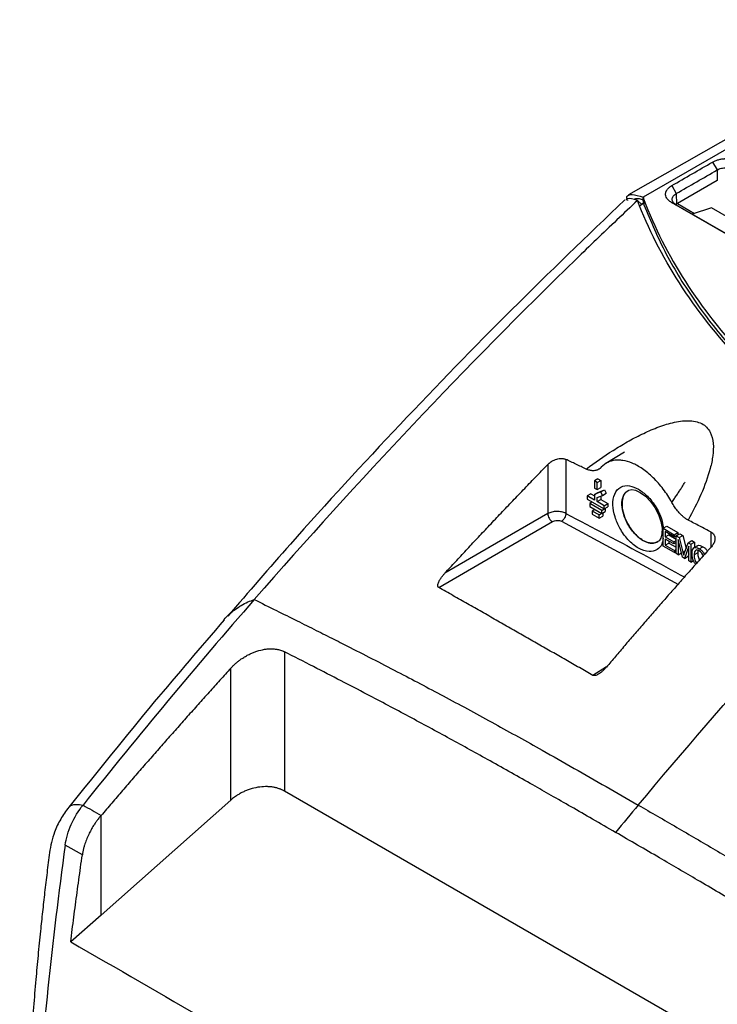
# Model space of a CAD drawing. Header units: millimetres. Extents: x -1111 to 1147, y -743 to 1146.
# Tile 194 of 203: x 782 to 891, y 945 to 1098. Entities that reach past the tile are written whole.
import ezdxf

# ---------------------------------------------------------------- set-up
doc = ezdxf.new("R2010")
doc.units = ezdxf.units.MM

msp = doc.modelspace()

# ---------------------------------------------------------------- linework, layer by layer
at = {"color": 7, "linetype": 'Continuous', "lineweight": 25}
for p, q in [((926.994, 1098.418), (879.082, 1070.766)), ((922.323, 1097.14), (876.801, 1071.107)), ((889.887, 1076.228), (890.607, 1074.995)), ((890.607, 1074.995), (890.63, 1073.346)), ((890.63, 1073.346), (884.404, 1069.753)), ((883.521, 1072.553), (884.24, 1071.32)), ((884.24, 1071.32), (884.264, 1069.677)), ((878.187, 1070.249), (878.864, 1069.61)), ((879.101, 1069.746), (878.551, 1069.429)), ((878.794, 1069.677), (879.1, 1069.853)), ((879.23, 1070.68), (879.082, 1070.766)), ((879.095, 1070.602), (879.23, 1070.68)), ((879.095, 1070.602), (879.171, 1070.4)), ((879.101, 1069.746), (879.095, 1070.602)), ((879.101, 1069.746), (879.163, 1069.583)), ((879.171, 1070.4), (879.163, 1069.583)), ((898.329, 1061.366), (883.47, 1069.944)), ((884.264, 1069.677), (884.154, 1069.595)), ((884.404, 1069.753), (884.264, 1069.677)), ((884.404, 1069.753), (887.067, 1068.215)), ((898.333, 1061.406), (884.189, 1069.571)), ((889.707, 1069.088), (886.73, 1068.104)), ((899.143, 1063.641), (889.707, 1069.088)), ((867.002, 1029.887), (867.002, 1021.469)), ((876.166, 1031.018), (873.256, 1029.254)), ((864.199, 1029.089), (864.199, 1021.427)), ((872.03, 1026.849), (871.464, 1026.523)), ((872.03, 1026.849), (872.454, 1026.604)), ((871.888, 1026.278), (871.464, 1026.523)), ((871.464, 1026.523), (871.464, 1025.42)), ((871.464, 1025.42), (871.888, 1025.175)), ((871.888, 1026.278), (872.454, 1026.604)), ((871.888, 1025.175), (871.888, 1026.278)), ((871.888, 1025.175), (872.454, 1025.502)), ((872.03, 1024.74), (873.037, 1025.135)), ((872.454, 1026.604), (872.454, 1025.502)), ((872.471, 1024.808), (873.037, 1025.135)), ((873.037, 1025.135), (873.31, 1024.602)), ((870.916, 1024.522), (870.35, 1024.195)), ((870.35, 1024.195), (870.35, 1023.706)), ((871.464, 1023.553), (870.35, 1024.195)), ((870.35, 1023.706), (873.002, 1022.175)), ((870.916, 1024.522), (871.464, 1024.206)), ((872.471, 1024.808), (871.464, 1024.413)), ((871.464, 1024.413), (872.03, 1024.74)), ((871.464, 1024.413), (871.464, 1023.553)), ((871.888, 1023.94), (872.744, 1024.275)), ((871.888, 1023.308), (871.888, 1023.94)), ((871.888, 1023.308), (872.454, 1023.634)), ((872.454, 1024.162), (872.454, 1023.634)), ((872.454, 1023.634), (873.568, 1022.991)), ((872.744, 1024.275), (872.471, 1024.808)), ((872.744, 1024.275), (873.31, 1024.602)), ((871.146, 1023.246), (870.748, 1023.017)), ((872.604, 1021.945), (870.748, 1023.017)), ((870.748, 1023.017), (870.748, 1022.527)), ((870.748, 1022.527), (872.604, 1021.455)), ((871.543, 1022.067), (871.146, 1021.838)), ((873.002, 1022.665), (871.888, 1023.308)), ((872.604, 1021.945), (873.17, 1022.272)), ((873.002, 1022.665), (873.568, 1022.991)), ((873.002, 1022.175), (873.002, 1022.665)), ((873.002, 1022.175), (873.568, 1022.501)), ((873.17, 1022.272), (873.17, 1021.782)), ((873.568, 1022.991), (873.568, 1022.501)), ((871.146, 1021.838), (871.146, 1021.348)), ((872.206, 1021.225), (871.146, 1021.838)), ((871.146, 1021.348), (872.206, 1020.736)), ((872.206, 1021.225), (872.772, 1021.552)), ((872.206, 1020.736), (872.206, 1021.225)), ((872.206, 1020.736), (872.772, 1021.062)), ((872.604, 1021.455), (872.604, 1021.945)), ((872.604, 1021.455), (873.17, 1021.782)), ((872.772, 1021.552), (872.772, 1021.062)), ((872.772, 1021.552), (872.772, 1021.552)), ((882.194, 1019.151), (882.76, 1019.478)), ((882.194, 1016.381), (882.194, 1019.151)), ((882.194, 1019.151), (883.923, 1018.153)), ((882.76, 1019.478), (884.489, 1018.48)), ((883.923, 1017.825), (882.512, 1018.639)), ((882.512, 1018.639), (882.512, 1017.797)), ((882.512, 1017.797), (883.078, 1018.123)), ((882.512, 1017.797), (883.833, 1017.034)), ((882.512, 1017.468), (882.512, 1016.526)), ((883.833, 1016.706), (882.512, 1017.468)), ((883.078, 1018.313), (883.078, 1018.123)), ((883.078, 1018.123), (884.226, 1017.46)), ((883.923, 1018.153), (884.489, 1018.48)), ((883.923, 1018.153), (883.923, 1017.825)), ((883.923, 1017.825), (884.489, 1018.151)), ((884.226, 1017.978), (884.792, 1018.305)), ((884.226, 1015.209), (884.226, 1017.978)), ((884.226, 1017.978), (884.701, 1017.704)), ((884.489, 1018.48), (884.489, 1018.151)), ((884.701, 1017.704), (885.267, 1018.03)), ((884.701, 1017.704), (885.273, 1015.414)), ((884.792, 1018.305), (885.267, 1018.03)), ((885.267, 1018.03), (885.77, 1016.013)), ((883.979, 1015.351), (882.194, 1016.381)), ((882.512, 1016.526), (883.078, 1016.853)), ((882.512, 1016.526), (883.979, 1015.679)), ((883.078, 1017.142), (883.078, 1016.853)), ((883.078, 1016.853), (884.226, 1016.19)), ((883.833, 1017.034), (884.226, 1017.261)), ((883.833, 1017.034), (883.833, 1016.706)), ((884.226, 1016.932), (883.833, 1016.706)), ((885.228, 1014.63), (884.533, 1017.391)), ((884.533, 1017.391), (884.533, 1015.031)), ((886.213, 1016.382), (885.513, 1014.465)), ((885.516, 1015.308), (886.091, 1016.902)), ((886.091, 1016.902), (886.657, 1017.228)), ((886.091, 1016.902), (886.52, 1016.654)), ((886.213, 1014.062), (886.213, 1016.382)), ((886.52, 1016.654), (887.085, 1016.981)), ((886.52, 1016.654), (886.52, 1013.884)), ((886.657, 1017.228), (887.085, 1016.981)), ((887.561, 1016.43), (886.995, 1016.103)), ((887.085, 1016.981), (887.085, 1016.156)), ((887.819, 1015.952), (888.384, 1016.278)), ((883.979, 1015.679), (884.226, 1015.822)), ((883.979, 1015.679), (883.979, 1015.351)), ((883.979, 1015.351), (884.226, 1015.494)), ((884.533, 1015.031), (884.226, 1015.209)), ((884.533, 1015.031), (885.051, 1015.331)), ((885.513, 1014.465), (885.228, 1014.63)), ((885.513, 1014.465), (886.079, 1014.792)), ((886.213, 1015.159), (886.079, 1014.792)), ((887.579, 1015.333), (887.014, 1015.007)), ((887.606, 1015.617), (887.579, 1015.333)), ((886.52, 1013.884), (886.213, 1014.062)), ((886.52, 1013.884), (886.896, 1014.102)), ((823.138, 999.911), (823.138, 978.19)), ((814.804, 976.794), (814.804, 997.353)), ((918.144, 923.345), (823.138, 978.19)), ((814.804, 976.794), (794.555, 958.823)), ((794.555, 958.823), (794.555, 974.369)), ((791.645, 968.256), (788.977, 969.77)), ((794.555, 958.823), (789.836, 954.695))]:
    msp.add_line(p, q, dxfattribs=at)
at = {"color": 250, "linetype": 'Continuous', "lineweight": 25}
for p, q in [((866.343, 1020.232), (884.579, 1010.399)), ((889.679, 1016.246), (889.679, 1018.534)), ((885.273, 1015.414), (885.628, 1015.619)), ((873.369, 997.544), (871.228, 996.221))]:
    msp.add_line(p, q, dxfattribs=at)
at = {"color": 7, "linetype": 'Continuous', "lineweight": 25, "flags": 128}
for points in [[(883.47, 1069.944), (883.829, 1069.757), (884.189, 1069.571)], [(876.748, 1025.051), (876.838, 1025.115), (877.287, 1025.193), (877.867, 1025.091), (878.622, 1024.74), (879.417, 1024.148), (880.19, 1023.343), (880.884, 1022.369), (881.443, 1021.294), (881.826, 1020.197), (882.011, 1019.167), (882.002, 1018.287), (881.835, 1017.627), (881.575, 1017.211), (881.364, 1017.067), (881.364, 1017.067)], [(864.199, 1021.427), (855.222, 1016.236), (848.169, 1012.157)], [(847.195, 1009.919), (857.133, 1015.667), (864.942, 1020.183)]]:
    msp.add_lwpolyline(points, dxfattribs=at)
at = {"color": 7, "linetype": 'Continuous', "lineweight": 25}
for points in [[(883.521, 1072.553), (885.642, 1073.779), (887.765, 1075.003), (889.887, 1076.228)], [(884.24, 1071.32), (886.362, 1072.544), (888.484, 1073.77), (890.607, 1074.995)], [(878.187, 1070.249), (876.047, 1068.235), (873.911, 1066.203), (871.78, 1064.154)], [(921.449, 1024.167), (910.734, 1030.353), (892.345, 1044.603), (881.507, 1061.485), (878.187, 1070.249)], [(871.78, 1064.154), (870.729, 1063.143), (869.678, 1062.127), (868.629, 1061.107)], [(868.629, 1061.107), (851.503, 1044.462), (834.729, 1026.722), (818.448, 1008.042)], [(878.316, 976.008), (892.302, 992.758), (906.71, 1008.846), (921.449, 1024.167)], [(886.688, 1015.193), (886.688, 1016.134), (887.065, 1016.387), (887.819, 1015.952)], [(887.812, 1015.64), (887.28, 1015.947), (887.014, 1015.736), (887.014, 1015.007)], [(885.273, 1015.414), (885.325, 1015.201), (885.364, 1015.042), (885.388, 1014.938)], [(885.388, 1014.938), (885.415, 1015.023), (885.458, 1015.146), (885.516, 1015.308)], [(888.454, 1014.692), (888.348, 1015.138), (888.134, 1015.454), (887.812, 1015.64)], [(818.448, 1008.042), (809.39, 997.648), (800.483, 986.963), (791.753, 976.013)], [(791.753, 976.013), (792.687, 975.465), (793.621, 974.917), (794.555, 974.369)], [(878.316, 976.008), (877.134, 974.593), (875.956, 973.174), (874.781, 971.75)]]:
    msp.add_open_spline(points, degree=3, dxfattribs=at)
for points, knots in [([(889.887, 1076.228), (890.021, 1076.305), (890.311, 1076.446), (890.796, 1076.609), (891.232, 1076.702), (891.545, 1076.742), (891.726, 1076.757), (891.9, 1076.768), (892.198, 1076.775), (892.62, 1076.753), (893.114, 1076.677), (893.502, 1076.571), (893.851, 1076.44), (894.039, 1076.348), (894.152, 1076.283)], [2, 2, 2, 2, 2.3782708, 2.7569958, 3.1329208, 3.320942, 3.4151464, 3.5095471, 3.6818442, 4.0301632, 4.3855668, 4.7420564, 4.9201866, 5.2507475, 5.2507475, 5.2507475, 5.2507475]), ([(890.607, 1074.995), (890.798, 1075.109), (891.018, 1075.198), (891.384, 1075.291), (891.509, 1075.314), (891.764, 1075.347), (891.895, 1075.355), (892.288, 1075.358), (892.55, 1075.329), (893.027, 1075.215), (893.248, 1075.13), (893.433, 1075.023)], [0, 0, 0, 0, 0.25, 0.25, 0.375, 0.375, 0.5, 0.5, 0.75, 0.75, 1, 1, 1, 1]), ([(876.684, 1070.229), (876.666, 1070.258), (876.412, 1070.668), (876.578, 1071.034), (877.24, 1071.304), (878.44, 1070.953), (879.082, 1070.766)], [0, 0, 0, 0, 0.0234117, 0.3271687, 0.6399234, 1, 1, 1, 1]), ([(883.47, 1069.944), (883.314, 1070.034), (883.039, 1070.232), (882.745, 1070.575), (882.581, 1070.945), (882.555, 1071.283), (882.608, 1071.531), (882.669, 1071.69), (882.719, 1071.789), (882.778, 1071.887), (882.832, 1071.965), (882.939, 1072.1), (883.137, 1072.302), (883.368, 1072.465), (883.521, 1072.553)], [1.9999963, 1.9999963, 1.9999963, 1.9999963, 2.4620117, 2.9144084, 3.3626938, 3.8122185, 4.0948414, 4.2375492, 4.3813992, 4.4538083, 4.5996913, 4.6732138, 4.9709816, 5.4082956, 5.4082956, 5.4082956, 5.4082956]), ([(884.189, 1069.571), (883.995, 1069.683), (883.842, 1069.817), (883.69, 1070.038), (883.651, 1070.116), (883.602, 1070.273), (883.591, 1070.353), (883.596, 1070.515), (883.612, 1070.596), (883.671, 1070.755), (883.713, 1070.834), (883.825, 1070.986), (883.892, 1071.058), (884.049, 1071.195), (884.14, 1071.261), (884.24, 1071.32)], [0, 0, 0, 0, 0.25, 0.25, 0.375, 0.375, 0.5, 0.5, 0.625, 0.625, 0.75, 0.75, 0.875, 0.875, 1, 1, 1, 1]), ([(876.238, 1070.366), (870.329, 1064.704), (858.513, 1053.381), (841.134, 1035.399), (826.368, 1019.449), (817.557, 1009.209), (814.314, 1005.441)], [0, 0, 0, 0, 0.2791857, 0.5583415, 0.837467, 1, 1, 1, 1]), ([(878.187, 1070.249), (877.531, 1070.424), (876.584, 1070.676), (876.428, 1070.369), (876.379, 1070.274)], [0, 0, 0, 0, 0.6926043, 1, 1, 1, 1]), ([(877.757, 1070.455), (877.766, 1070.467), (877.883, 1070.623), (878.367, 1070.569), (878.991, 1070.389), (879.097, 1070.358)], [0, 0, 0, 0, 0.0647624, 0.8416277, 1, 1, 1, 1]), ([(879.171, 1070.4), (880.835, 1066.008), (883.004, 1061.749), (888.309, 1053.488), (891.445, 1049.486), (895.983, 1044.647), (896.921, 1043.687), (898.861, 1041.784), (899.864, 1040.84), (902.947, 1038.051), (905.104, 1036.247), (911.871, 1031), (916.777, 1027.719), (924.726, 1023.124), (927.474, 1021.646), (931.747, 1019.513), (933.197, 1018.816), (936.148, 1017.45), (937.644, 1016.783), (945.196, 1013.543), (951.497, 1011.234), (964.611, 1007.179), (971.424, 1005.433), (980.265, 1003.604), (982.051, 1003.256), (985.644, 1002.598), (987.45, 1002.289), (992.894, 1001.419), (996.561, 1000.917), (1000.266, 1000.494)], [0, 0, 0, 0, 0.125, 0.125, 0.25, 0.25, 0.28125, 0.28125, 0.3125, 0.3125, 0.375, 0.375, 0.5, 0.5, 0.5625, 0.5625, 0.59375, 0.59375, 0.625, 0.625, 0.75, 0.75, 0.875, 0.875, 0.90625, 0.90625, 0.9375, 0.9375, 1, 1, 1, 1]), ([(879.163, 1069.583), (880.256, 1067.002), (882.446, 1061.833), (887.119, 1054.346), (892.75, 1047.124), (899.4, 1040.237), (907.052, 1033.751), (915.199, 1027.883), (921.182, 1024.426), (923.979, 1022.81)], [0, 0, 0, 0, 0.1450992, 0.2907171, 0.4363351, 0.5814343, 0.7265343, 0.8721531, 1, 1, 1, 1]), ([(870.175, 1028.38), (871.535, 1029.393), (872.934, 1030.366), (875.103, 1031.738), (875.837, 1032.18), (877.331, 1033.027), (878.09, 1033.431), (879.636, 1034.183), (880.423, 1034.533), (882.022, 1035.148), (882.834, 1035.414), (884.468, 1035.802), (885.292, 1035.925), (886.469, 1035.914), (886.85, 1035.878), (887.564, 1035.726), (887.896, 1035.61), (888.488, 1035.302), (888.747, 1035.11), (889.182, 1034.668), (889.36, 1034.418), (889.786, 1033.617), (889.928, 1033.012), (890.041, 1031.761), (890.009, 1031.112), (889.839, 1029.797), (889.7, 1029.131), (889.168, 1027.126), (888.667, 1025.779), (887.498, 1023.093), (886.826, 1021.753), (886.094, 1020.421)], [0, 0, 0, 0, 0.125, 0.125, 0.1875, 0.1875, 0.25, 0.25, 0.3125, 0.3125, 0.375, 0.375, 0.4375, 0.4375, 0.46875, 0.46875, 0.5, 0.5, 0.53125, 0.53125, 0.5625, 0.5625, 0.625, 0.625, 0.6875, 0.6875, 0.75, 0.75, 0.875, 0.875, 1, 1, 1, 1]), ([(864.199, 1029.089), (864.231, 1029.121), (864.294, 1029.184), (864.395, 1029.275), (864.501, 1029.362), (864.612, 1029.445), (864.727, 1029.523), (864.923, 1029.646), (865.21, 1029.794), (865.593, 1029.933), (865.976, 1030.017), (866.308, 1030.038), (866.582, 1030.016), (866.806, 1029.969), (866.937, 1029.915), (867.002, 1029.887)], [0, 0, 0, 0, 0.0430644, 0.0858421, 0.1284836, 0.1711414, 0.2139681, 0.2571151, 0.383482, 0.5083996, 0.6316562, 0.7526677, 0.83564, 0.9175359, 1, 1, 1, 1]), ([(870.176, 1028.38), (869.648, 1028.633), (868.59, 1029.139), (867.532, 1029.637), (867.002, 1029.887)], [0, 0, 0, 0, 0.4994395, 1, 1, 1, 1]), ([(883.532, 1023.191), (883.145, 1023.899), (882.698, 1024.594), (881.721, 1025.896), (881.191, 1026.501), (880.096, 1027.569), (879.532, 1028.03), (878.422, 1028.787), (877.877, 1029.082), (876.842, 1029.512), (876.353, 1029.647), (875.679, 1029.751), (875.463, 1029.769), (875.155, 1029.774), (875.055, 1029.772), (874.86, 1029.762), (874.766, 1029.754), (874.292, 1029.695), (873.914, 1029.592), (873.193, 1029.242), (872.85, 1028.996), (872.545, 1028.668)], [0, 0, 0, 0, 0.125, 0.125, 0.25, 0.25, 0.375, 0.375, 0.5, 0.5, 0.625, 0.625, 0.6875, 0.6875, 0.71875, 0.71875, 0.75, 0.75, 0.875, 0.875, 1, 1, 1, 1]), ([(848.169, 1012.157), (848.712, 1012.745), (849.81, 1013.934), (851.477, 1015.728), (853.182, 1017.552), (854.925, 1019.407), (856.706, 1021.29), (858.525, 1023.202), (860.382, 1025.141), (862.276, 1027.109), (863.554, 1028.425), (864.199, 1029.089)], [0, 0, 0, 0, 0.1025411, 0.2072361, 0.3140803, 0.4230687, 0.5341965, 0.6474587, 0.7628501, 0.8803656, 1, 1, 1, 1]), ([(872.545, 1028.668), (872.514, 1028.636), (872.451, 1028.571), (872.35, 1028.484), (872.245, 1028.406), (872.135, 1028.338), (872.021, 1028.278), (871.902, 1028.228), (871.778, 1028.187), (871.65, 1028.155), (871.481, 1028.125), (871.266, 1028.111), (871.004, 1028.126), (870.734, 1028.176), (870.458, 1028.258), (870.27, 1028.34), (870.176, 1028.381)], [0, 0, 0, 0, 0.0569086, 0.1132139, 0.1690251, 0.2244547, 0.2796172, 0.334629, 0.3896074, 0.4446699, 0.4999335, 0.602055, 0.702281, 0.8014417, 0.9003939, 1, 1, 1, 1]), ([(876.78, 1025.015), (876.633, 1024.944), (876.215, 1024.744), (875.842, 1023.932), (875.715, 1022.73), (875.977, 1021.317), (876.581, 1019.88), (877.464, 1018.574), (878.528, 1017.544), (879.642, 1016.924), (880.65, 1016.732), (881.14, 1016.976), (881.359, 1017.086)], [0, 0, 0, 0, 0.0575417, 0.1644969, 0.2714521, 0.3784074, 0.4853626, 0.5923178, 0.699273, 0.8062283, 0.9131835, 1, 1, 1, 1]), ([(886.094, 1020.422), (886.047, 1020.447), (885.953, 1020.499), (885.811, 1020.585), (885.67, 1020.679), (885.529, 1020.781), (885.388, 1020.89), (885.248, 1021.007), (885.109, 1021.132), (884.97, 1021.264), (884.831, 1021.403), (884.65, 1021.595), (884.433, 1021.845), (884.186, 1022.159), (883.953, 1022.489), (883.733, 1022.832), (883.599, 1023.071), (883.532, 1023.19)], [0, 0, 0, 0, 0.0492067, 0.0982847, 0.1473469, 0.1965062, 0.2458748, 0.2955636, 0.3456811, 0.3963335, 0.4476233, 0.4996493, 0.6001209, 0.6997071, 0.7990918, 0.8989634, 1, 1, 1, 1]), ([(867.002, 1021.469), (866.819, 1021.569), (866.6, 1021.648), (866.123, 1021.752), (865.865, 1021.777), (865.347, 1021.77), (865.088, 1021.737), (864.607, 1021.619), (864.385, 1021.533), (864.199, 1021.427)], [0, 0, 0, 0, 0.25, 0.25, 0.5, 0.5, 0.75, 0.75, 1, 1, 1, 1]), ([(864.199, 1021.427), (864.2, 1021.329), (864.218, 1021.214), (864.293, 1020.966), (864.351, 1020.834), (864.498, 1020.589), (864.586, 1020.476), (864.766, 1020.296), (864.858, 1020.228), (864.942, 1020.183)], [0, 0, 0, 0, 0.25, 0.25, 0.5, 0.5, 0.75, 0.75, 1, 1, 1, 1]), ([(867.002, 1021.469), (867.006, 1021.371), (866.996, 1021.257), (866.937, 1021.014), (866.889, 1020.886), (866.76, 1020.645), (866.681, 1020.534), (866.513, 1020.352), (866.426, 1020.281), (866.343, 1020.232)], [0, 0, 0, 0, 0.25, 0.25, 0.5, 0.5, 0.75, 0.75, 1, 1, 1, 1]), ([(864.942, 1020.183), (865.128, 1020.291), (865.387, 1020.358), (865.904, 1020.376), (866.16, 1020.327), (866.343, 1020.232)], [0, 0, 0, 0, 0.5, 0.5, 1, 1, 1, 1]), ([(889.679, 1018.534), (889.082, 1018.851), (887.887, 1019.484), (886.692, 1020.109), (886.094, 1020.421)], [0, 0, 0, 0, 0.4994596, 1, 1, 1, 1]), ([(889.679, 1018.534), (889.711, 1018.516), (889.775, 1018.48), (889.863, 1018.416), (889.943, 1018.347), (890.015, 1018.27), (890.078, 1018.187), (890.167, 1018.045), (890.252, 1017.827), (890.278, 1017.542), (890.248, 1017.269), (890.177, 1017.015), (890.062, 1016.764), (889.906, 1016.514), (889.772, 1016.355), (889.703, 1016.274)], [0, 0, 0, 0, 0.0431784, 0.0860504, 0.1288622, 0.1718613, 0.2152917, 0.2593903, 0.38149, 0.5049374, 0.6034358, 0.7000432, 0.7969295, 0.896248, 1, 1, 1, 1]), ([(889.703, 1016.274), (889.184, 1015.694), (888.148, 1014.538), (886.605, 1012.803), (885.075, 1011.075), (883.559, 1009.354), (882.058, 1007.64), (880.571, 1005.934), (879.097, 1004.235), (877.638, 1002.543), (876.193, 1000.86), (874.761, 999.184), (873.813, 998.067), (873.34, 997.511)], [0, 0, 0, 0, 0.0943322, 0.1879803, 0.2809441, 0.3732235, 0.4648182, 0.5557282, 0.6459532, 0.735493, 0.8243475, 0.9125166, 1, 1, 1, 1]), ([(887.568, 1016.419), (887.581, 1016.431), (887.671, 1016.514), (887.964, 1016.486), (888.237, 1016.351), (888.384, 1016.278)], [0, 0, 0, 0, 0.07183722, 0.49703267, 1, 1, 1, 1]), ([(887.819, 1015.952), (887.945, 1015.869), (888.183, 1015.713), (888.47, 1015.368), (888.579, 1015.13), (888.622, 1015.035)], [0, 0, 0, 0, 0.4048604, 0.7612896, 1, 1, 1, 1]), ([(888.384, 1016.278), (888.51, 1016.195), (888.745, 1016.038), (888.993, 1015.758), (889.073, 1015.592), (889.085, 1015.566)], [0, 0, 0, 0, 0.490145, 0.9216567, 1, 1, 1, 1]), ([(887.293, 1013.511), (887.237, 1013.567), (887.082, 1013.723), (886.87, 1014.108), (886.709, 1014.639), (886.696, 1014.996), (886.688, 1015.193)], [0, 0, 0, 0, 0.1276712, 0.3528462, 0.6439675, 1, 1, 1, 1]), ([(887.014, 1015.007), (887.018, 1014.875), (887.025, 1014.634), (887.105, 1014.272), (887.24, 1013.94), (887.382, 1013.774), (887.452, 1013.693)], [0, 0, 0, 0, 0.3097659, 0.5660868, 0.7862868, 1, 1, 1, 1]), ([(887.579, 1015.333), (887.583, 1015.201), (887.59, 1014.96), (887.673, 1014.6), (887.772, 1014.331), (887.864, 1014.218), (887.886, 1014.191)], [0, 0, 0, 0, 0.3616867, 0.6609704, 0.9180787, 1, 1, 1, 1]), ([(847.195, 1009.918), (847.179, 1009.933), (847.149, 1009.963), (847.113, 1010.015), (847.086, 1010.073), (847.068, 1010.136), (847.059, 1010.204), (847.058, 1010.278), (847.066, 1010.358), (847.083, 1010.442), (847.124, 1010.585), (847.203, 1010.786), (847.356, 1011.083), (847.57, 1011.421), (847.846, 1011.796), (848.061, 1012.035), (848.169, 1012.156)], [0, 0, 0, 0, 0.0290733, 0.0579026, 0.0869038, 0.1164856, 0.1470335, 0.1788983, 0.2123891, 0.2477725, 0.2852745, 0.3899341, 0.4996006, 0.6625967, 0.8289389, 1, 1, 1, 1]), ([(871.228, 996.221), (870.527, 996.623), (869.117, 997.431), (866.996, 998.645), (864.856, 999.869), (862.699, 1001.103), (860.525, 1002.345), (858.336, 1003.595), (856.133, 1004.851), (853.917, 1006.112), (851.687, 1007.379), (849.444, 1008.65), (847.947, 1009.494), (847.195, 1009.918)], [0, 0, 0, 0, 0.0862162, 0.1734545, 0.2616877, 0.3508884, 0.4410284, 0.5320793, 0.6240124, 0.7167994, 0.810412, 0.9048217, 1, 1, 1, 1]), ([(818.448, 1008.042), (819.597, 1007.474), (821.819, 1006.376), (825.039, 1004.773), (828.031, 1003.277), (830.791, 1001.889), (835.16, 999.678), (840.986, 996.68), (848.501, 992.722), (855.873, 988.717), (862.531, 985.016), (868.327, 981.738), (873.321, 978.887), (876.651, 976.968), (878.316, 976.008)], [0, 0, 0, 0, 0.0576674, 0.1115603, 0.1616184, 0.2077841, 0.2500036, 0.3806742, 0.4999991, 0.6264452, 0.7499962, 0.833292, 0.916659, 1, 1, 1, 1]), ([(813.765, 1004.878), (810.117, 1000.635), (801.921, 991.101), (793.952, 981.184), (789.529, 975.681)], [0, 0, 0, 0, 0.4450018, 1, 1, 1, 1]), ([(814.804, 997.353), (814.865, 997.419), (814.986, 997.55), (815.176, 997.742), (815.371, 997.928), (815.572, 998.109), (815.778, 998.284), (815.99, 998.454), (816.206, 998.618), (816.429, 998.778), (816.762, 999.002), (817.214, 999.277), (817.772, 999.566), (818.318, 999.805), (819.067, 1000.077), (819.838, 1000.266), (820.602, 1000.356), (821.154, 1000.373), (821.696, 1000.339), (822.162, 1000.26), (822.543, 1000.156), (822.852, 1000.047), (823.043, 999.956), (823.138, 999.911)], [0, 0, 0, 0, 0.028124, 0.0561019, 0.0839678, 0.1117561, 0.1395019, 0.1672404, 0.1950071, 0.2228373, 0.2507665, 0.3175422, 0.3839305, 0.4425666, 0.5006707, 0.6308884, 0.6915469, 0.7514799, 0.8151277, 0.8781255, 0.919011, 0.9595621, 1, 1, 1, 1]), ([(874.78, 971.749), (873.583, 972.44), (871.27, 973.774), (867.92, 975.696), (864.811, 977.473), (860.597, 979.868), (855.336, 982.827), (848.901, 986.385), (842.514, 989.842), (836.858, 992.838), (831.898, 995.422), (827.598, 997.639), (824.652, 999.14), (823.138, 999.911)], [0, 0, 0, 0, 0.06948824, 0.13431789, 0.19448924, 0.25000265, 0.37897034, 0.50000043, 0.62365799, 0.74999593, 0.82864775, 0.91198186, 1, 1, 1, 1]), ([(873.34, 997.511), (873.292, 997.454), (873.195, 997.342), (873.043, 997.181), (872.888, 997.027), (872.728, 996.881), (872.565, 996.743), (872.364, 996.586), (872.122, 996.421), (871.848, 996.276), (871.633, 996.196), (871.487, 996.179), (871.4, 996.182), (871.327, 996.193), (871.269, 996.203), (871.24, 996.216), (871.228, 996.221)], [0, 0, 0, 0, 0.087591, 0.173242, 0.2571347, 0.3394612, 0.4204243, 0.5002359, 0.6296306, 0.7499783, 0.8495893, 0.8871491, 0.924783, 0.9569355, 0.981899, 1, 1, 1, 1]), ([(814.804, 997.353), (814.235, 996.726), (813.097, 995.473), (811.395, 993.585), (809.696, 991.691), (808.001, 989.791), (806.308, 987.885), (804.619, 985.973), (802.934, 984.055), (801.251, 982.13), (799.572, 980.199), (797.896, 978.262), (796.224, 976.32), (795.111, 975.02), (794.555, 974.369)], [0, 0, 0, 0, 0.0832408, 0.1664937, 0.2497602, 0.3330417, 0.4163396, 0.4996552, 0.58299, 0.6663453, 0.7497226, 0.8331232, 0.9165486, 1, 1, 1, 1]), ([(823.138, 978.19), (823.087, 978.219), (822.984, 978.277), (822.824, 978.357), (822.659, 978.431), (822.488, 978.501), (822.218, 978.599), (821.834, 978.712), (821.317, 978.814), (820.771, 978.875), (820, 978.896), (818.995, 978.804), (817.993, 978.559), (817.219, 978.279), (816.666, 978.035), (816.141, 977.758), (815.708, 977.49), (815.355, 977.243), (815.07, 977.025), (814.893, 976.871), (814.804, 976.794)], [0, 0, 0, 0, 0.0228711, 0.0457054, 0.0685352, 0.091393, 0.1143109, 0.1748147, 0.2355209, 0.2987785, 0.3623349, 0.4926529, 0.6241945, 0.689137, 0.7543826, 0.8172798, 0.8803895, 0.9202429, 0.9600695, 1, 1, 1, 1]), ([(789.531, 975.684), (789.089, 975.073), (788.189, 973.828), (787.063, 971.392), (786.493, 968.638), (786.155, 965.534), (785.769, 962.413), (785.432, 959.383), (785.084, 956.105), (784.737, 952.595), (784.373, 948.628), (784.004, 944.228), (783.614, 939.064), (783.217, 933.018), (782.836, 926.072), (782.5, 918.247), (782.232, 909.581), (782.028, 900.109), (781.987, 892.123), (781.904, 887.256), (781.879, 885.782)], [0, 0, 0, 0, 0.0220948, 0.0450294, 0.0813294, 0.1165175, 0.1506051, 0.183946, 0.2165561, 0.2581827, 0.2987276, 0.3454617, 0.4012541, 0.4672564, 0.5435104, 0.6300071, 0.7266588, 0.8332687, 0.9495006, 1, 1, 1, 1]), ([(788.978, 969.77), (789.05, 970.288), (789.165, 970.826), (789.482, 971.911), (789.683, 972.458), (790.4, 974.071), (791.033, 975.109), (791.753, 976.013)], [0, 0, 0, 0, 0.25, 0.25, 0.5, 0.5, 1, 1, 1, 1]), ([(878.316, 976.008), (879.314, 975.431), (881.312, 974.277), (884.309, 972.536), (887.306, 970.787), (890.302, 969.029), (894.767, 966.392), (900.757, 962.806), (908.132, 958.297), (915.642, 953.582), (922.079, 949.463), (927.791, 945.75), (932.774, 942.489), (936.31, 940.156), (938.184, 938.92)], [0, 0, 0, 0, 0.0499959, 0.1000155, 0.1500373, 0.2000402, 0.2500039, 0.3735549, 0.500001, 0.619326, 0.7499966, 0.8225579, 0.9059809, 1, 1, 1, 1]), ([(794.555, 974.369), (794.496, 974.3), (794.377, 974.161), (794.203, 973.946), (794.034, 973.727), (793.869, 973.505), (793.708, 973.278), (793.551, 973.047), (793.306, 972.669), (792.989, 972.133), (792.61, 971.397), (792.27, 970.611), (792.017, 969.886), (791.844, 969.269), (791.726, 968.758), (791.673, 968.424), (791.646, 968.256)], [0, 0, 0, 0, 0.0395476, 0.0789812, 0.1183488, 0.1576985, 0.1970784, 0.2365368, 0.2761213, 0.387952, 0.4999244, 0.6287399, 0.7576906, 0.8383981, 0.9190309, 1, 1, 1, 1]), ([(925.862, 940.648), (924.956, 941.233), (923.172, 942.384), (920.537, 944.074), (917.985, 945.703), (915.516, 947.272), (911.752, 949.649), (906.701, 952.802), (900.383, 956.673), (894.014, 960.502), (887.779, 964.193), (881.322, 967.966), (877.063, 970.429), (874.78, 971.749)], [0, 0, 0, 0, 0.0532693, 0.1049041, 0.1549047, 0.2032714, 0.2500048, 0.3760629, 0.4999996, 0.6210009, 0.7499976, 0.8659978, 1, 1, 1, 1]), ([(788.977, 969.77), (787.951, 962.28), (787.051, 954.85), (785.51, 940.114), (784.869, 932.808), (783.843, 918.317), (783.457, 911.133), (783.072, 900.449), (782.977, 896.903), (782.881, 891.608), (782.857, 889.846), (782.834, 887.21), (782.829, 886.333), (782.821, 885.016), (782.821, 884.579), (782.821, 883.704), (782.822, 883.267), (782.817, 882.827)], [0, 0, 0, 0, 0.25, 0.25, 0.5, 0.5, 0.75, 0.75, 0.875, 0.875, 0.9375, 0.9375, 0.96875, 0.96875, 0.984375, 0.984375, 1, 1, 1, 1]), ([(789.836, 954.695), (789.915, 955.333), (790.073, 956.61), (790.319, 958.532), (790.57, 960.461), (790.829, 962.398), (791.094, 964.343), (791.365, 966.296), (791.552, 967.602), (791.645, 968.256)], [0, 0, 0, 0, 0.1415812, 0.2835838, 0.42601, 0.5688624, 0.7121432, 0.8558549, 1, 1, 1, 1]), ([(789.836, 954.695), (796.989, 950.567), (811.122, 942.412), (825.249, 934.252), (832.225, 930.222)], [0, 0, 0, 0, 0.5061485, 1, 1, 1, 1])]:
    msp.add_open_spline(points, degree=3, knots=knots, dxfattribs=at)
at = {"color": 250, "linetype": 'Continuous', "lineweight": 25}
for points, knots in [([(882.194, 1017.613), (882.144, 1017.29), (882.02, 1016.491), (881.251, 1015.697), (879.996, 1015.361), (878.339, 1015.906), (876.689, 1017.271), (875.415, 1019.062), (874.597, 1020.969), (874.255, 1022.887), (874.535, 1024.616), (875.491, 1025.684), (876.862, 1025.918), (877.87, 1025.457), (878.34, 1025.242)], [0, 0, 0, 0, 0.05124173, 0.12671847, 0.21295813, 0.30693562, 0.4009131, 0.48715276, 0.5626295, 0.6450874, 0.73723036, 0.83215213, 0.92167099, 1, 1, 1, 1]), ([(878.34, 1025.242), (878.812, 1024.913), (879.823, 1024.209), (881.17, 1022.402), (882.067, 1020.521), (882.161, 1019.454), (882.194, 1019.081)], [0, 0, 0, 0, 0.2495893, 0.5348342, 0.837295, 1, 1, 1, 1]), ([(883.532, 1023.191), (883.668, 1023.384), (883.934, 1023.764), (884.313, 1024.324), (884.669, 1024.861), (885, 1025.376), (885.309, 1025.867), (885.503, 1026.188), (885.597, 1026.344)], [0, 0, 0, 0, 0.1855613, 0.3635789, 0.5340407, 0.6969365, 0.8522582, 1, 1, 1, 1]), ([(881.364, 1017.066), (881.057, 1016.945), (880.392, 1016.681), (879.036, 1017.161), (877.685, 1018.273), (876.636, 1019.748), (875.962, 1021.317), (875.686, 1022.886), (875.887, 1024.326), (876.462, 1024.81), (876.747, 1025.049)], [0, 0, 0, 0, 0.11610178, 0.25123379, 0.38636581, 0.51037145, 0.61890089, 0.73746867, 0.86996278, 1, 1, 1, 1]), ([(867.002, 1021.469), (871.233, 1019.251), (877.414, 1016.012), (883.599, 1012.591), (885.55, 1011.512)], [0, 0, 0, 0, 0.6845926, 1, 1, 1, 1]), ([(813.711, 1004.866), (813.721, 1004.881), (814.21, 1005.546), (815.433, 1006.546), (817.039, 1007.546), (818.114, 1007.924), (818.448, 1008.042)], [0, 0, 0, 0, 0.00884732, 0.40933765, 0.81647233, 1, 1, 1, 1]), ([(789.543, 975.669), (789.674, 975.787), (789.945, 976.032), (790.686, 976.149), (791.397, 976.058), (791.753, 976.013)], [0, 0, 0, 0, 0.316824, 0.658433, 1, 1, 1, 1])]:
    msp.add_open_spline(points, degree=3, knots=knots, dxfattribs=at)

doc.saveas('drawing.dxf')
